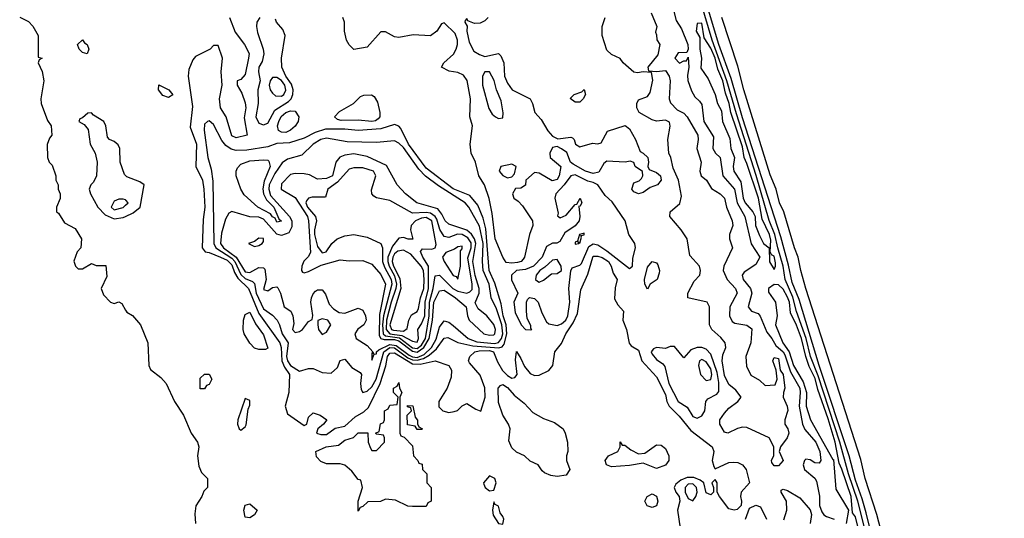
# Model space of a CAD drawing. Header units: inches. Extents: x 2792272 to 2951639, y 860504 to 1033803.
# Tile 175 of 209: x 2939532 to 2943889, y 941934 to 944140. Entities that reach past the tile are written whole.
import ezdxf

# ---------------------------------------------------------------- set-up
doc = ezdxf.new("R2010")
doc.units = ezdxf.units.IN
doc.header["$MEASUREMENT"] = 0
doc.layers.add('C9934', color=7, linetype='Continuous')
doc.layers.add('C9944', color=7, linetype='Continuous')

msp = doc.modelspace()

# ---------------------------------------------------------------- linework, layer by layer
at = {"layer": 'C9934', "color": 4}
for points, elevation in [([(2939531.6, 944151.6), (2939570, 944132), (2939590, 944112), (2939612.7, 944070), (2939614, 943974), (2939631.3, 943970), (2939618, 943962), (2939614, 943950), (2939631.6, 943911.6), (2939638.8, 943870), (2939624.7, 943790), (2939626, 943770), (2939654, 943694), (2939670.5, 943670), (2939674, 943630), (2939663.6, 943616.4), (2939652.7, 943587.3), (2939654, 943530), (2939662, 943510), (2939676, 943496), (2939691.3, 943450), (2939692, 943430), (2939702, 943410), (2939702, 943390), (2939711.3, 943370), (2939711.3, 943348.7), (2939694, 943310), (2939694, 943290), (2939703.6, 943283.6), (2939730, 943242), (2939776.9, 943216.9), (2939804.7, 943170), (2939802, 943130), (2939786.4, 943113.6), (2939771.6, 943071.6), (2939778, 943050), (2939790, 943038), (2939810, 943038), (2939850, 943062), (2939870, 943052), (2939912.7, 943052.7), (2939916.9, 943003.1), (2939892, 942950), (2939902, 942922), (2939934, 942890), (2939950, 942884.7), (2939970, 942892), (2939983.6, 942883.6), (2940000, 942854.9)], 4), ([(2940000, 943451.2), (2939995.6, 943455.6), (2939976.9, 943510), (2939974.5, 943570), (2939967.2, 943587.2), (2939950, 943600.9), (2939929.4, 943609.4), (2939920.1, 943620.1), (2939913.3, 943670), (2939903.7, 943690), (2939858, 943718), (2939850, 943728), (2939832.7, 943727.3), (2939810, 943706), (2939798, 943702), (2939794, 943690), (2939816.9, 943676.9), (2939834.4, 943654.4), (2939842.8, 943590), (2939864.9, 943550), (2939874.8, 943510), (2939870.8, 943450), (2939858, 943422), (2939846, 943410), (2939838.8, 943390), (2939844.9, 943370), (2939877.6, 943310), (2939910, 943276.2), (2939950, 943259.3), (2939990, 943264.4), (2940000, 943269.3)], 8), ([(2940000, 943342.7), (2939990, 943346), (2939970, 943346), (2939950, 943337), (2939937.1, 943310), (2939950, 943299.5), (2939990, 943309.1), (2940000, 943318.8)], 12)]:
    msp.add_lwpolyline(points, dxfattribs=dict(at, elevation=elevation))
at = {"layer": 'C9934', "color": 4, "elevation": 4}
msp.add_lwpolyline([(2939830, 943989), (2939810, 943995.3), (2939795.3, 944010), (2939788, 944030), (2939808.9, 944051.1), (2939818, 944038), (2939830.6, 944030.6), (2939838, 944010)], close=True, dxfattribs=at)
at = {"layer": 'C9944', "color": 4}
for points, elevation in [([(2943290.5, 941810), (2943240.4, 942010), (2943199.9, 942130), (2943161.3, 942270), (2943064.9, 942564.9), (2943031.7, 942650), (2943012.1, 942730), (2942969.4, 942849.4), (2942952.8, 942912.8), (2942918.9, 942990), (2942910.5, 943050), (2942886.2, 943130), (2942873.8, 943190), (2942849, 943251), (2942791.5, 943451.5), (2942703.3, 943723.3), (2942661.7, 943870), (2942596.6, 944050), (2942530.9, 944270)], 12), ([(2943888.9, 940000), (2943840.9, 940160.9), (2943770, 940363.6), (2943662.2, 940722.2), (2943628.7, 940810), (2943556.8, 941036.8), (2943527.9, 941110), (2943476.4, 941296.4), (2943421.7, 941450), (2943359.3, 941679.3), (2943310, 941825.1), (2943277.9, 941957.9), (2943260.4, 942020.4), (2943230, 942102), (2943203, 942210), (2943069.9, 942610), (2942981.4, 942901.4), (2942950, 942977), (2942934.3, 943054.3), (2942899.5, 943179.5), (2942730, 943706), (2942679.8, 943879.8), (2942626.2, 944030), (2942557.7, 944257.7)], 8), ([(2942420.7, 944200.7), (2942437.3, 944137.3), (2942460.6, 944100.6), (2942488.4, 944030), (2942490.5, 944009.5), (2942484.7, 943995.3), (2942446.1, 943993.9), (2942430.7, 943970), (2942452, 943948), (2942470, 943958), (2942482, 943958), (2942490, 943974), (2942492.7, 943930), (2942486.6, 943893.4), (2942488.5, 943871.5), (2942504.8, 943824.8), (2942519.5, 943799.5), (2942540.5, 943780.5), (2942550, 943764.7), (2942559.5, 943690), (2942601.6, 943621.6), (2942599.3, 943570), (2942610.3, 943550.3), (2942631.7, 943530), (2942642.6, 943450), (2942694.2, 943390), (2942706, 943330), (2942740.8, 943270), (2942768.4, 943148.4), (2942806.7, 943090), (2942790, 943057.6), (2942737.1, 943022.9), (2942728.5, 943010), (2942733.4, 942990), (2942765.3, 942950), (2942772, 942930), (2942754.8, 942870), (2942770, 942851), (2942799.9, 942839.9), (2942808.9, 942828.9), (2942837.3, 942757.3), (2942860.4, 942730), (2942878.2, 942698.2), (2942910, 942670.2), (2942917.1, 942657.1), (2942942.4, 942582.4), (2942983.5, 942510), (2942986.2, 942490), (2942980.7, 942430), (2942995.5, 942350), (2943006.9, 942326.9), (2943054.2, 942270), (2943072, 942230), (2943077.6, 942190), (2943070, 942178), (2943050, 942179.3), (2943030, 942192.3), (2943010, 942196), (2943004, 942190), (2942998.8, 942170), (2943004.7, 942150), (2943050, 942110.8), (2943057.8, 942097.8), (2943071.5, 942031.5), (2943071.1, 941990), (2943081.6, 941961.6), (2943090, 941948.5), (2943101.6, 941941.6), (2943135.5, 941930)], 12), ([(2940460.5, 944150), (2940485.7, 944085.7), (2940526.8, 944030), (2940546.8, 943990), (2940544.9, 943970), (2940530, 943898), (2940510, 943875.3), (2940494, 943870), (2940494, 943850), (2940515.2, 943815.2), (2940530, 943772), (2940531.7, 943750), (2940525.5, 943705.5), (2940538, 943630), (2940490, 943618), (2940470, 943627), (2940445.1, 943710), (2940420.9, 943750), (2940415.1, 943790), (2940427, 943850), (2940422.7, 943910), (2940429, 943970), (2940410, 944026), (2940390, 944026), (2940374, 944010), (2940310, 943978), (2940298, 943962), (2940280.7, 943919.3), (2940277.3, 943890), (2940296.9, 943756.9), (2940285.3, 943665.3), (2940314.7, 943590), (2940310.4, 943490), (2940341.1, 943430), (2940347.2, 943390), (2940350.2, 943310), (2940343.9, 943256.1), (2940339.3, 943130), (2940352.3, 943112.3), (2940369.5, 943110.5), (2940420.3, 943090), (2940450, 943075.5), (2940470, 943055.8), (2940481.9, 943021.9), (2940497, 942997), (2940543.8, 942950), (2940590, 942840.3), (2940682.2, 942710), (2940689.3, 942690), (2940691.4, 942630), (2940702.8, 942602.8), (2940726, 942570), (2940723.2, 942490), (2940706.2, 942430), (2940716.1, 942396.1), (2940790, 942344), (2940802, 942350), (2940810, 942381), (2940830, 942400.5), (2940860.7, 942390), (2940891, 942370), (2940876, 942350), (2940850.7, 942330), (2940844.7, 942310), (2940864, 942304), (2940890, 942305.3), (2940927.2, 942332.8), (2940970, 942342), (2941016.8, 942383.2), (2941055, 942405), (2941075.5, 942424.5), (2941127.3, 942530), (2941152.1, 942607.9), (2941159.5, 942650), (2941170, 942664.5), (2941190, 942666.3), (2941270, 942616.6), (2941303.8, 942616.2), (2941370, 942630.3), (2941431, 942610), (2941442.8, 942590), (2941441.4, 942558.6), (2941423, 942510), (2941386.3, 942450), (2941387.2, 942427.2), (2941404, 942410), (2941430, 942401.6), (2941454.2, 942405.8), (2941469.3, 942410.7), (2941490, 942432), (2941510, 942442), (2941550, 942416), (2941572.7, 942407.3), (2941590.9, 942469.1), (2941589.6, 942510.4), (2941570, 942567.3), (2941521.6, 942621.6), (2941518, 942630), (2941523.7, 942650), (2941545.1, 942670), (2941565, 942675), (2941610, 942676.4), (2941628.9, 942670), (2941646.1, 942626.1), (2941667.9, 942587.9), (2941690, 942565.8), (2941710, 942554.6), (2941723.3, 942556.7), (2941733, 942570), (2941725.7, 942634.3), (2941730, 942672), (2941750, 942641), (2941765.3, 942605.3), (2941790, 942574.9), (2941810, 942566), (2941830, 942567.6), (2941872.7, 942587.3), (2941891.6, 942610), (2941899.3, 942670), (2941930, 942706.8), (2941947.8, 942750), (2941980.7, 942799.3), (2942000.1, 942839.9), (2942015.5, 942944.5), (2942045.3, 943014.7), (2942067.4, 943090), (2942070, 943093.7), (2942090, 943094.3), (2942110, 943088.5), (2942136.9, 943070), (2942148.4, 943050), (2942158, 943018), (2942176, 942990), (2942166.1, 942953.9), (2942164.5, 942904.5), (2942178.6, 942878.6), (2942204, 942850), (2942200.3, 942810), (2942217.6, 942770), (2942228.5, 942708.5), (2942237.6, 942697.6), (2942270, 942678), (2942284.9, 942630), (2942350, 942559.1), (2942390, 942481), (2942394.9, 942450), (2942406, 942430), (2942450, 942386), (2942501.6, 942321.6), (2942596, 942250), (2942602.8, 942230), (2942596, 942190), (2942602.8, 942162.8), (2942610, 942152), (2942670, 942181), (2942690, 942182.8), (2942710, 942181), (2942730, 942171), (2942746, 942150), (2942762, 942090), (2942724.7, 942050), (2942721, 942030), (2942726, 942010), (2942724.7, 941990), (2942706.8, 941973.2), (2942694, 941970), (2942670, 941976), (2942628, 942030), (2942618, 942050), (2942618, 942090), (2942610, 942106), (2942594, 942090), (2942602, 942070), (2942602, 942050), (2942590, 942038), (2942570, 942046), (2942559.3, 942090), (2942543, 942103), (2942515, 942115), (2942485.3, 942114.7), (2942458.1, 942101.9), (2942435.8, 942084.2), (2942427.3, 942070), (2942434.9, 942050), (2942450.2, 942029.8), (2942452.4, 942010), (2942442.8, 941970), (2942454.8, 941890)], 8), ([(2940594, 944150), (2940581.6, 944130), (2940580.3, 944110), (2940583.7, 944083.7), (2940609, 944010), (2940611.3, 943988.7), (2940604.4, 943955.6), (2940590.4, 943929.6), (2940588.9, 943910), (2940595.3, 943870), (2940585.7, 943830), (2940587.6, 943770), (2940576.5, 943710), (2940590, 943682), (2940610, 943674.6), (2940630, 943682), (2940660.3, 943739.7), (2940721.8, 943778.2), (2940733, 943790), (2940740.9, 943810), (2940741.2, 943830), (2940734.4, 943854.4), (2940708.9, 943890), (2940691.9, 943930), (2940689.8, 943970), (2940705.8, 944070), (2940696.7, 944096.7), (2940668.3, 944130), (2940663, 944143)], 12), ([(2941604.4, 944150), (2941590, 944135.6), (2941570, 944124.7), (2941543.7, 944123.7), (2941515.3, 944135.3), (2941510, 944146), (2941503.6, 944136.4), (2941502, 944130), (2941512, 944112), (2941510.7, 944089.3), (2941520.5, 944040.5), (2941541.1, 944001.1), (2941565.8, 943985.8), (2941590, 943978), (2941650.5, 943990.5), (2941661, 943981), (2941673.4, 943950), (2941676.4, 943890), (2941690, 943858.8), (2941711, 943830), (2941790.8, 943790), (2941800.7, 943770), (2941810.7, 943730), (2941838.7, 943698.7), (2941868.3, 943648.3), (2941890, 943624.7), (2941913.7, 943613.7), (2941970, 943620.7), (2941978, 943618), (2941986, 943610), (2941992, 943590), (2942010, 943578), (2942066.3, 943593.7), (2942090, 943590.8), (2942105.2, 943594.8), (2942132.7, 943647.3), (2942211.5, 943671.5), (2942230, 943657.1), (2942256.5, 943610), (2942276.8, 943556.8), (2942290.8, 943550), (2942311.3, 943530), (2942314.8, 943510), (2942311, 943490), (2942318, 943478), (2942350, 943464), (2942366.8, 943450), (2942370.6, 943430), (2942354.8, 943410), (2942322, 943398), (2942290, 943375.3), (2942269.4, 943369.4), (2942250, 943379), (2942241.2, 943390), (2942250, 943418), (2942273.2, 943426.8), (2942283.1, 943436.9), (2942288.7, 943450), (2942288.4, 943468.4), (2942255.3, 943490), (2942248.7, 943508.7), (2942233.6, 943513.6), (2942210.7, 943509.3), (2942130, 943514), (2942116.4, 943503.6), (2942094.7, 943465.3), (2942070, 943459.1), (2942036, 943470), (2941980.5, 943500.5), (2941968.7, 943510), (2941952.5, 943552.5), (2941930, 943569.2), (2941910, 943579), (2941890, 943575.3), (2941877.3, 943550), (2941879.1, 943530), (2941926, 943490), (2941919.5, 943450), (2941910, 943432.7), (2941887.8, 943427.8), (2941830, 943461.2), (2941810, 943464), (2941772, 943430), (2941770, 943408), (2941750, 943395.3), (2941726.4, 943393.6), (2941712, 943370), (2941718, 943350), (2941737.1, 943337.1), (2941756.1, 943316.1), (2941800.5, 943250), (2941803, 943230), (2941788.4, 943190), (2941765.5, 943090), (2941759.5, 943080.5), (2941750.7, 943070), (2941734.3, 943065.7), (2941710, 943062.2), (2941685.1, 943065.1), (2941669.2, 943090), (2941636, 943170), (2941623, 943283), (2941609.6, 943349.6), (2941589.3, 943409.3), (2941564, 943450), (2941549.2, 943510), (2941529.2, 943550), (2941525.2, 943590), (2941535.1, 943670), (2941523.7, 943710), (2941526.6, 943790), (2941511.8, 943871.8), (2941495.3, 943895.3), (2941470, 943906.6), (2941432.9, 943912.9), (2941398, 943930), (2941408, 943950), (2941452, 943988), (2941462.7, 944010), (2941469.3, 944030), (2941469.3, 944049.3), (2941459.3, 944079.3), (2941410, 944126), (2941398, 944122), (2941378, 944090), (2941350, 944069.2), (2941273.2, 944073.2), (2941210, 944061.6), (2941190, 944065.1), (2941150, 944086.6), (2941130, 944086), (2941070, 944019), (2941010, 944008), (2940989.1, 944029.1), (2940977.2, 944050), (2940969, 944090), (2940969, 944130), (2940961.2, 944150)], 8), ([(2942326, 944170), (2942350.5, 944110), (2942344.7, 944084.7), (2942350, 944074), (2942350.9, 944050.9), (2942364.7, 944030), (2942355.5, 943984.5), (2942312, 943930), (2942314, 943914), (2942350, 943911.3), (2942390, 943914.8), (2942406, 943890), (2942410.5, 943870), (2942406, 943790), (2942412.4, 943772.4), (2942441.1, 943741.1), (2942470, 943726), (2942486, 943710), (2942532.2, 943630), (2942534, 943610), (2942528.2, 943570), (2942548, 943510), (2942542, 943470), (2942547.7, 943450), (2942570.5, 943430), (2942593.5, 943393.5), (2942630.8, 943370), (2942650, 943350.8), (2942659.5, 943310), (2942684.9, 943250), (2942687.3, 943230), (2942672.7, 943190), (2942672.7, 943170), (2942686.8, 943130), (2942647.3, 943050), (2942644.9, 943030), (2942663, 942990), (2942699.3, 942950), (2942706, 942930), (2942673.7, 942870), (2942672.2, 942830), (2942685.1, 942805.1), (2942697, 942797), (2942750, 942788), (2942771.5, 942771.5), (2942766.7, 942710), (2942744.9, 942650), (2942747.5, 942607.5), (2942767.5, 942567.5), (2942805.5, 942545.5), (2942830, 942521), (2942875.3, 942524.7), (2942884, 942550), (2942879, 942590), (2942864.5, 942630), (2942870, 942644.7), (2942890, 942640.7), (2942897.3, 942590), (2942910.3, 942569.7), (2942918, 942510), (2942911.3, 942490), (2942911, 942470), (2942927.7, 942430), (2942930.4, 942410.4), (2942917.1, 942370), (2942918, 942350), (2942930.6, 942330), (2942935.5, 942310), (2942927.3, 942290), (2942898, 942250), (2942892, 942230), (2942910.7, 942190), (2942890, 942166), (2942870, 942166), (2942860.4, 942180.4), (2942858, 942190), (2942869, 942211), (2942869.2, 942250), (2942849, 942290), (2942750, 942335.1), (2942730, 942337), (2942708.2, 942331.8), (2942666, 942310), (2942650, 942315.3), (2942629.6, 942349.6), (2942629.6, 942370), (2942650, 942398.8), (2942670, 942420.7), (2942709, 942450), (2942724, 942470), (2942700.1, 942500.1), (2942670, 942526), (2942650, 942566), (2942639.7, 942630), (2942643.5, 942656.5), (2942657.2, 942690), (2942653.2, 942710), (2942634.2, 942734.2), (2942595.1, 942770), (2942583.7, 942790), (2942584, 942870), (2942574, 942890), (2942488, 942910), (2942488, 942930), (2942516.5, 942983.5), (2942542, 943010), (2942544, 943030), (2942539.3, 943050), (2942496.6, 943096.6), (2942486, 943170), (2942459.5, 943210), (2942408.4, 943270), (2942410, 943290.4), (2942453.3, 943326.7), (2942459.7, 943359.7), (2942447, 943430), (2942422.8, 943482.8), (2942413.6, 943530), (2942403.7, 943550), (2942399.7, 943610), (2942409.6, 943669.6), (2942407, 943687), (2942390, 943696.2), (2942350, 943691.5), (2942330, 943697.4), (2942272.3, 943730), (2942262.9, 943750), (2942262.9, 943770), (2942270, 943786), (2942310, 943800.7), (2942321.6, 943818.4), (2942332.9, 943872.9), (2942327.3, 943907.3), (2942290, 943909.2), (2942265.2, 943905.2), (2942250, 943908.7), (2942202, 943950), (2942189.1, 943969.1), (2942150, 943986), (2942130, 944005.2), (2942109.3, 944070.7), (2942109.3, 944110.7), (2942122, 944150)], 8), ([(2943370, 941775.3), (2943324.2, 941950), (2943273.3, 942110), (2943253.6, 942193.6), (2943011.2, 942950), (2942988.2, 943030), (2942977.4, 943090), (2942960.5, 943130), (2942912.8, 943290), (2942894.3, 943330), (2942878.9, 943390), (2942853.2, 943453.2), (2942736.9, 943830), (2942710, 943934), (2942638.3, 944150)], 4), ([(2940000, 943269.3), (2940033.9, 943286.1), (2940064.2, 943310), (2940082, 943410), (2940063.1, 943423.1), (2940005.6, 943445.6), (2940000, 943451.2)], 8), ([(2940000, 943318.8), (2940011.6, 943330), (2940002, 943342), (2940000, 943342.7)], 12), ([(2943260.6, 941820.6), (2943230, 941940.9), (2943217.2, 941957.2), (2943210.5, 942030), (2943170, 942151.8), (2943157.4, 942177.4), (2943140.2, 942270), (2943110, 942374), (2943063.5, 942503.5), (2943051.9, 942551.9), (2943025.6, 942605.6), (2943009.9, 942649.9), (2942991.4, 942730), (2942970, 942788), (2942942.5, 942842.5), (2942937.8, 942890), (2942930, 942912.6), (2942910, 942948.4), (2942890, 942966.9), (2942870, 942967.8), (2942845.5, 942950), (2942846, 942934), (2942876.2, 942890), (2942883.7, 942830), (2942876.1, 942790), (2942908.5, 942710), (2942937.4, 942670), (2942955.5, 942610), (2942998.1, 942538.1), (2943013, 942490), (2943011.9, 942430), (2943031.3, 942370), (2943130, 942194), (2943133.4, 942193.4), (2943143.2, 942063.2), (2943198.8, 941970), (2943189.2, 941910)], 16), ([(2940000, 942854.9), (2940005.4, 942845.4), (2940030.7, 942830.7), (2940066, 942790), (2940098, 942710), (2940102.8, 942610), (2940110, 942592), (2940156.1, 942556.1), (2940179.1, 942530), (2940217.3, 942450), (2940257.1, 942390), (2940290.4, 942310.4), (2940318, 942270), (2940324.7, 942250), (2940318.8, 942210), (2940324.9, 942164.9), (2940336, 942136), (2940362, 942110), (2940362, 942070), (2940346, 942054), (2940338, 942030), (2940310.4, 941989.6), (2940306.6, 941953.4), (2940310.3, 941910)], 4), ([(2942912.7, 941927.3), (2942927.1, 941970), (2942925.1, 942010), (2942902, 942050), (2942902, 942058), (2942910, 942062), (2942930, 942057.3), (2942984.5, 942024.5), (2943030, 941971), (2943035.5, 941950), (2943030.5, 941910)], 8), ([(2942743.7, 941930), (2942762, 941978), (2942790, 941992), (2942810, 941984.7), (2942835.8, 941930)], 8)]:
    msp.add_lwpolyline(points, dxfattribs=dict(at, elevation=elevation))
for points, elevation in [([(2942550, 944124.5), (2942530, 944124), (2942524.9, 944090), (2942542, 944062), (2942541.5, 944010), (2942548.4, 943970), (2942546.2, 943926.2), (2942578.9, 943878.9), (2942609.2, 943810), (2942619.1, 943770), (2942636.8, 943736.8), (2942642.2, 943690), (2942674, 943614), (2942678.5, 943570), (2942694.9, 943530), (2942688.9, 943490), (2942692.2, 943470), (2942723, 943423), (2942734, 943350), (2942742.7, 943330), (2942775.8, 943290), (2942786.3, 943270), (2942788.5, 943230), (2942805.4, 943185.4), (2942823.6, 943150), (2942848.4, 943130), (2942849.2, 943069.2), (2942870, 943034.8), (2942876.3, 943050), (2942875.8, 943064.2), (2942870, 943094.5), (2942859, 943099), (2942853, 943113), (2942855.1, 943164.9), (2942850.5, 943190), (2942817.8, 943257.8), (2942801.5, 943350), (2942750, 943504.5), (2942737.4, 943530), (2942730, 943578), (2942678.4, 943730), (2942671.8, 943770), (2942654.7, 943814.7), (2942642.9, 943870), (2942621.7, 943921.7), (2942610, 943969.7), (2942590, 944014.5), (2942560.8, 944060.8)], 16), ([(2940670, 943885.1), (2940650, 943884.7), (2940640.2, 943870), (2940635.4, 943850), (2940639.7, 943830), (2940650, 943814.6), (2940664.1, 943804.1), (2940690, 943802), (2940701, 943810), (2940710, 943828), (2940705.6, 943850), (2940690, 943870.8)], 16), ([(2941610, 943909), (2941590, 943909), (2941579.1, 943890), (2941579.5, 943850), (2941607.6, 943747.6), (2941622.4, 943722.4), (2941637.3, 943710), (2941650, 943702.4), (2941670, 943706), (2941671.5, 943728.5), (2941661.7, 943781.7), (2941641.3, 943830), (2941631.5, 943871.5)], 8), ([(2940190, 943795.3), (2940164.7, 943804.7), (2940146, 943830), (2940147.3, 943852.7), (2940192, 943830), (2940210, 943808)], 4), ([(2941090, 943689.8), (2941030, 943695), (2940954.5, 943694.5), (2940938, 943698), (2940925.1, 943710), (2940946.2, 943733.8), (2941009.2, 943770), (2941040.1, 943799.9), (2941054, 943806), (2941087.9, 943807.9), (2941100.7, 943800.7), (2941115.3, 943775.3), (2941125.8, 943730), (2941125.3, 943710), (2941118.6, 943701.4), (2941106.7, 943693.3)], 8), ([(2941990, 943775.3), (2941968.4, 943791.6), (2941986, 943810), (2942019, 943821), (2942030, 943831.3), (2942034.8, 943810), (2942024.7, 943790), (2942010, 943775.3)], 8), ([(2940710, 943641.6), (2940690, 943642.4), (2940676.9, 943650), (2940672, 943670), (2940677.8, 943690), (2940688.7, 943711.3), (2940710, 943729), (2940730, 943736.9), (2940750, 943734.9), (2940766.3, 943710), (2940763.6, 943690), (2940750.8, 943669.2), (2940730, 943650.9)], 8), ([(2940370, 943692.7), (2940362, 943690), (2940350, 943678), (2940348.5, 943651.5), (2940364.6, 943530), (2940379.1, 943479.1), (2940386.4, 943426.4), (2940390.9, 943150), (2940400.2, 943130), (2940470, 943085.5), (2940484.3, 943070), (2940510, 943012.8), (2940530, 942995.5), (2940562, 942982), (2940570, 942972.7), (2940577.9, 942930), (2940610, 942860.3), (2940650, 942832.4), (2940670.3, 942810), (2940681.1, 942790), (2940692.6, 942750), (2940719.7, 942710), (2940712.1, 942650), (2940716.8, 942630), (2940730, 942610.2), (2940770, 942584.9), (2940810, 942597.1), (2940830, 942596.4), (2940870, 942579.5), (2940910, 942576.4), (2940938.3, 942601.7), (2940950, 942632), (2940970, 942638), (2941001.1, 942601.1), (2941039, 942579), (2941044.9, 942570), (2941039.5, 942530), (2941043.1, 942503.1), (2941050, 942491), (2941070, 942496.4), (2941090, 942515.6), (2941108.7, 942550), (2941143.6, 942670), (2941170, 942689), (2941190, 942688), (2941250, 942644.4), (2941270, 942634.9), (2941290, 942633), (2941318.8, 942641.2), (2941343.7, 942656.3), (2941376.7, 942683.3), (2941410, 942730.4), (2941426.2, 942733.8), (2941471.1, 942711.1), (2941537.2, 942697.2), (2941651.9, 942688.1), (2941667.2, 942692.8), (2941675.5, 942704.5), (2941686.7, 942750), (2941684.1, 942790), (2941671.7, 942830), (2941662.7, 942882.7), (2941634.9, 942974.9), (2941609.9, 943030), (2941594.5, 943214.5), (2941582.4, 943262.4), (2941559, 943319), (2941523, 943363), (2941450, 943391.9), (2941330, 943483.9), (2941251.8, 943590), (2941218.4, 943658.4), (2941210, 943669.5), (2941190, 943677), (2941130, 943656.8), (2941030, 943649.6), (2940970, 943656.4), (2940884.7, 943655.3), (2940839.3, 943640.7), (2940790, 943616), (2940725.2, 943594.8), (2940670, 943591.8), (2940630, 943578.4), (2940536.8, 943563.2), (2940490, 943561.3), (2940467.1, 943567.1), (2940443.3, 943583.3), (2940426.1, 943606.1), (2940390, 943676)], 12), ([(2940890, 943615.6), (2940863.8, 943610), (2940830.3, 943590), (2940779.7, 943540.3), (2940716.5, 943523.5), (2940692.6, 943507.4), (2940660, 943460), (2940635.9, 943410), (2940633.8, 943390), (2940642, 943362), (2940725.4, 943270), (2940736.5, 943250), (2940736.5, 943223.5), (2940722.5, 943197.5), (2940690, 943186), (2940670, 943191.6), (2940610, 943257.6), (2940590, 943266.2), (2940550, 943268.5), (2940470, 943291.3), (2940456.5, 943283.5), (2940442.6, 943257.4), (2940424.3, 943195.7), (2940420.1, 943150), (2940432.8, 943130), (2940489.8, 943089.8), (2940530, 943024.6), (2940550, 943021.2), (2940590, 943043.7), (2940610, 943042), (2940616.2, 943036.2), (2940622, 942990), (2940610, 942946), (2940630, 942940.7), (2940650, 942954.8), (2940670, 942958.8), (2940673.8, 942953.8), (2940685.5, 942930), (2940701.6, 942870), (2940731.1, 942851.1), (2940741.1, 942830), (2940744.4, 942795.6), (2940739.5, 942770), (2940750, 942755.5), (2940770, 942760.4), (2940783.7, 942770), (2940810, 942804), (2940826.3, 942813.7), (2940829.5, 942830.5), (2940820.5, 942890), (2940823.5, 942910), (2940830, 942926.8), (2940841.1, 942938.9), (2940850, 942945.5), (2940870, 942944.9), (2940885.5, 942925.5), (2940901.8, 942881.8), (2940920.5, 942860.5), (2940944.9, 942844.9), (2940970, 942841.3), (2941030, 942864), (2941050, 942854.8), (2941061.6, 942830), (2941064.9, 942810), (2941054.8, 942790), (2941028.7, 942771.3), (2941014.9, 942750), (2941020.4, 942730), (2941070, 942698.7), (2941094, 942670), (2941098, 942662), (2941090, 942666), (2941090, 942634), (2941100.4, 942659.6), (2941110, 942662), (2941110.8, 942670), (2941120.4, 942679.6), (2941170, 942702.3), (2941198.1, 942698.1), (2941255.5, 942655.5), (2941270, 942647.8), (2941290, 942645.9), (2941321.2, 942658.8), (2941354.3, 942690), (2941374, 942726), (2941390, 942779.5), (2941410, 942807), (2941430, 942801.7), (2941450, 942787.4), (2941516.5, 942730), (2941554.3, 942714.3), (2941632.8, 942707.2), (2941650, 942712.4), (2941664, 942730), (2941670.3, 942750), (2941665.8, 942790), (2941641.1, 942861.1), (2941618.5, 942910), (2941608.7, 942970), (2941582.9, 943030), (2941579.3, 943070), (2941582.3, 943150), (2941566.8, 943226.8), (2941519.7, 943310), (2941503.1, 943330), (2941385, 943405), (2941327.5, 943447.5), (2941298.5, 943478.5), (2941230, 943574.2), (2941210, 943593.7), (2941190, 943604), (2941110, 943597.2), (2940980.2, 943600.2)], 16), ([(2941010, 943546), (2940970, 943540.8), (2940947.8, 943532.2), (2940930.4, 943510), (2940916, 943450), (2940890, 943436.9), (2940850, 943434.5), (2940813.6, 943453.6), (2940790, 943457.7), (2940750, 943459.6), (2940730, 943455.1), (2940690, 943413.3), (2940688.1, 943390), (2940750, 943353), (2940805.4, 943270), (2940809.4, 943250), (2940818.6, 943110), (2940808.6, 943091.4), (2940788.8, 943071.2), (2940779.7, 943050), (2940778.7, 943030), (2940783.2, 943023.2), (2940790, 943020.3), (2940810, 943025.8), (2940866.4, 943053.6), (2940950, 943077.6), (2940990, 943073), (2941050, 943074), (2941090, 943058), (2941130, 943012.2), (2941150.2, 942970), (2941124.2, 942835.8), (2941122.7, 942742.7), (2941129.7, 942729.7), (2941144.8, 942724.8), (2941190, 942725.5), (2941210, 942719.6), (2941270, 942672.8), (2941290, 942669.5), (2941320.8, 942690), (2941343.4, 942730), (2941358, 942810), (2941364.9, 942890), (2941390, 942940.3), (2941410, 942942.8), (2941460.3, 942910), (2941507.3, 942870), (2941512.9, 942830), (2941521.3, 942810), (2941585.3, 942750), (2941610, 942743.5), (2941630, 942745.5), (2941634.1, 942750), (2941636.6, 942770), (2941630, 942790.8), (2941598.5, 942830), (2941560.4, 942860.4), (2941547.5, 942887.5), (2941564.5, 942930), (2941565.7, 942950), (2941547.7, 943007.7), (2941537.1, 943070), (2941550.7, 943150), (2941545, 943170), (2941531.5, 943191.5), (2941510, 943209.1), (2941430, 943235.8), (2941414.7, 943250), (2941400, 943280), (2941382.6, 943302.6), (2941289.5, 943330), (2941239.5, 943370), (2941202, 943410), (2941154.6, 943494.6), (2941070, 943534.2)], 24), ([(2940670, 943243.7), (2940661.5, 943261.5), (2940650, 943267.6), (2940641.1, 943281.1), (2940585.6, 943310), (2940525.1, 943365.1), (2940509.6, 943389.6), (2940489.6, 943450), (2940489.6, 943470.4), (2940495.1, 943484.9), (2940510, 943501), (2940550, 943516), (2940610, 943520.7), (2940630, 943518.8), (2940634.4, 943514.4), (2940640.3, 943490), (2940613.9, 943426.1), (2940608.1, 943391.9), (2940610.8, 943370), (2940623.1, 943343.1), (2940656.9, 943310), (2940678.8, 943258.8), (2940690, 943248.7)], 12), ([(2941710, 943501.2), (2941661, 943490), (2941654, 943470), (2941670, 943450.8), (2941690, 943440.7), (2941710, 943444.7), (2941721.2, 943458.8), (2941728.7, 943490)], 8), ([(2941010, 943485.1), (2940990, 943478.4), (2940938.7, 943421.3), (2940895.3, 943390), (2940884.5, 943355.5), (2940825.7, 943354.3), (2940809.4, 943350.6), (2940801.2, 943338.8), (2940798.6, 943330), (2940804.8, 943310), (2940840.2, 943270), (2940845.8, 943250), (2940836.5, 943210), (2940836.9, 943190), (2940850, 943136.3), (2940870, 943108.4), (2940887.3, 943112.7), (2940912.7, 943150), (2940937.2, 943170), (2940970, 943184), (2941010, 943190.4), (2941070, 943178), (2941130, 943150.6), (2941136.5, 943130), (2941137.9, 943070), (2941145.8, 943045.8), (2941175.5, 942990), (2941178.2, 942970), (2941141.6, 942830), (2941136.9, 942790), (2941140.4, 942750), (2941150, 942741.3), (2941212.1, 942732.1), (2941270, 942688.2), (2941290, 942685.3), (2941310, 942699.2), (2941326.8, 942730), (2941343.5, 942830), (2941345.4, 942890), (2941362.1, 942950), (2941370, 943006.8), (2941390, 943010.4), (2941448.2, 942950), (2941470, 942938.6), (2941510, 942930.3), (2941524.2, 942935.8), (2941533.3, 942946.7), (2941533.3, 942970), (2941514.3, 943085.7), (2941529.9, 943130), (2941530, 943152.6), (2941515.4, 943175.4), (2941490, 943189), (2941469.4, 943190.6), (2941430, 943176.3), (2941410, 943181.3), (2941391.3, 943211.3), (2941377.8, 943257.8), (2941369.9, 943269.9), (2941350, 943283.6), (2941330, 943287.2), (2941270, 943283.5), (2941170, 943339.6), (2941110, 943352), (2941099.1, 943359.1), (2941089.7, 943369.7), (2941087.8, 943387.8), (2941107.3, 943450), (2941098, 943470), (2941050, 943485.1)], 28), ([(2941990, 943453.2), (2941970, 943449.7), (2941941.6, 943410), (2941904.9, 943370), (2941900.3, 943350), (2941915.3, 943284.7), (2941911.6, 943271.6), (2941923.6, 943263.6), (2941950, 943275.5), (2941990, 943322.8), (2941996.5, 943323.5), (2942011.3, 943350), (2942019.1, 943330), (2942010, 943314), (2942005.4, 943314.6), (2942010.2, 943270), (2942007.6, 943250), (2941990, 943228.5), (2941943.4, 943196.6), (2941922, 943158), (2941908.2, 943151.8), (2941890, 943151.5), (2941863, 943137), (2941843.1, 943090), (2941804.9, 943050), (2941770, 943034.8), (2941729.5, 943030.5), (2941707.9, 943010), (2941708.4, 942988.4), (2941735.5, 942930), (2941717.8, 942890), (2941724.8, 942844.8), (2941750.7, 942790), (2941770, 942768.7), (2941790, 942768), (2941798, 942770), (2941793.2, 942773.2), (2941793.2, 942786.8), (2941778, 942818), (2941774.7, 942850), (2941775.1, 942890), (2941778.3, 942901.7), (2941788.4, 942911.6), (2941810, 942906), (2941826, 942890), (2941842.3, 942842.3), (2941862.8, 942802.8), (2941873.7, 942793.7), (2941910, 942786.7), (2941930, 942794), (2941948.7, 942810), (2941957, 942830), (2941965.6, 942890), (2941961.8, 942950), (2941970.9, 943029.1), (2941977.2, 943042.8), (2942010, 943053.8), (2942018.2, 943061.8), (2942050, 943136.9), (2942070, 943147.8), (2942090, 943144.2), (2942130, 943118), (2942230, 943038.8), (2942244, 943050), (2942245.6, 943085.6), (2942256.3, 943130), (2942253.6, 943150), (2942228, 943190), (2942211.6, 943250), (2942154.2, 943334.2), (2942123, 943363), (2942089.7, 943410), (2942070, 943420.3), (2942045.6, 943425.6)], 12), ([(2941330, 943264.3), (2941310, 943261.6), (2941282.6, 943250), (2941264.4, 943230), (2941260.4, 943210), (2941271, 943169), (2941250.8, 943169.2), (2941230, 943176), (2941210, 943174), (2941182.1, 943137.9), (2941160.9, 943090), (2941160.3, 943070), (2941166, 943050), (2941190, 943006.5), (2941198.5, 942970), (2941196.6, 942950), (2941175, 942890), (2941155.1, 942810), (2941152.7, 942770), (2941170, 942750.7), (2941222.8, 942742.8), (2941270, 942718), (2941290, 942713.4), (2941296.4, 942730), (2941293.6, 942770), (2941310, 942794), (2941324.1, 942830), (2941326.7, 942890), (2941340.9, 942950), (2941340.3, 943050), (2941315.1, 943090), (2941305.8, 943114.2), (2941313.6, 943126.4), (2941355.9, 943124.1), (2941369.6, 943130.4), (2941375.2, 943144.8), (2941355.4, 943250)], 32), ([(2942030, 943195.3), (2942008.4, 943190), (2941999.8, 943160.2), (2941990, 943155.3), (2941990, 943146.8), (2942006, 943150), (2942002, 943158), (2942010, 943152), (2942017.2, 943177.2), (2942015.3, 943184.7), (2942030, 943187.7)], 16), ([(2940590, 943173.7), (2940570, 943159.3), (2940544.7, 943150), (2940570, 943136), (2940590, 943141.6), (2940605.2, 943150), (2940610, 943158), (2940610, 943172.6)], 24), ([(2941230, 943120.6), (2941204.3, 943115.7), (2941190, 943104.1), (2941182.2, 943090), (2941179.6, 943070), (2941185.3, 943050), (2941214.4, 942994.4), (2941218.3, 942950), (2941170.2, 942790), (2941177.2, 942770), (2941185.8, 942765.8), (2941230, 942762.1), (2941246.6, 942773.4), (2941253.6, 942810), (2941265.7, 942834.3), (2941290, 942848.7), (2941297.2, 942862.8), (2941305, 942910), (2941319.6, 942950), (2941321.7, 942990), (2941318.7, 943030), (2941309, 943050), (2941262.6, 943102.6)], 36), ([(2941490, 943138), (2941470, 943135.1), (2941455.3, 943124.7), (2941417.3, 943110), (2941403, 943090), (2941410.4, 943070), (2941450, 943007.7), (2941463.5, 943003.5), (2941470, 942992), (2941482.4, 943050), (2941482.5, 943117.5), (2941490, 943126)], 32), ([(2941910, 943078.7), (2941890, 943076.3), (2941855.6, 943044.4), (2941833, 943030), (2941817.1, 943010), (2941814.8, 942990), (2941822.8, 942982.8), (2941830, 942979.1), (2941850, 942987.3), (2941885.1, 943014.9), (2941910, 943017.1), (2941929.3, 943030), (2941928, 943050)], 16), ([(2942310, 942948), (2942298, 942970), (2942297.2, 942990), (2942310, 943044.7), (2942330.9, 943070.9), (2942350, 943064.7), (2942355.9, 943055.9), (2942362.8, 943030), (2942361, 943019), (2942352, 942990), (2942322, 942970)], 8), ([(2940619.8, 942680.2), (2940590, 942680.9), (2940570, 942687.3), (2940550, 942709.3), (2940525.6, 942750), (2940520.7, 942770), (2940521.6, 942810), (2940530, 942836), (2940550, 942846), (2940574.7, 942794.7), (2940610, 942746), (2940630, 942686)], 4), ([(2940870, 942816), (2940851.1, 942808.9), (2940850.8, 942790), (2940853.4, 942770), (2940870, 942747), (2940890, 942757.3), (2940909.2, 942790), (2940895.3, 942810)], 16), ([(2942430, 942694), (2942410, 942694), (2942390, 942685.2), (2942350, 942689.6), (2942336.1, 942683.9), (2942326, 942670), (2942330, 942660.7), (2942350, 942636.4), (2942377.7, 942617.7), (2942386.1, 942606.1), (2942404.3, 942530), (2942445.3, 942450), (2942485.7, 942425.7), (2942510, 942383.8), (2942530, 942376.3), (2942550, 942387.3), (2942564, 942410), (2942568, 942450), (2942577.2, 942462.8), (2942617.4, 942482.6), (2942625.8, 942494.2), (2942626, 942534), (2942618.8, 942578.8), (2942590, 942659.7), (2942570, 942682.6), (2942550, 942689.8), (2942530, 942689.8), (2942501.2, 942678.8), (2942470, 942644)], 12), ([(2942550, 942636.9), (2942540.5, 942630), (2942536, 942610), (2942545, 942570), (2942570, 942544), (2942590, 942548.7), (2942594.9, 942570), (2942590, 942594.7), (2942570, 942626.3)], 16), ([(2940330, 942506), (2940330, 942554), (2940350, 942572), (2940370, 942572), (2940382, 942550), (2940370, 942526), (2940358, 942522), (2940350, 942506)], 4), ([(2941270, 941986), (2941250, 941988), (2941194.6, 942014.6), (2941150, 942018), (2941128.4, 942008.4), (2941072.7, 942007.3), (2941050, 941986), (2941038, 941982), (2941030, 941966), (2941029, 942010), (2941048, 942070), (2941042, 942102), (2941030, 942106), (2941002, 942142), (2940970, 942168.7), (2940950, 942175.3), (2940890, 942175.3), (2940864.7, 942184.7), (2940845.6, 942205.6), (2940842, 942230), (2940888, 942250), (2940943.1, 942256.9), (2940970, 942278.8), (2941009.3, 942290.7), (2941030, 942312), (2941072, 942312), (2941074, 942270), (2941083.6, 942243.6), (2941090, 942234), (2941110, 942234), (2941146, 942270), (2941146, 942290), (2941142, 942302), (2941110, 942306), (2941106, 942310), (2941122, 942318), (2941128.7, 942351.3), (2941142, 942358), (2941146, 942370), (2941146, 942410), (2941162, 942418), (2941170, 942434), (2941202, 942438), (2941206, 942470), (2941186, 942490), (2941186, 942510), (2941202, 942518), (2941210, 942534), (2941212, 942510), (2941222, 942490), (2941214, 942470), (2941214, 942310), (2941218, 942298), (2941232.7, 942292.7), (2941270, 942254), (2941274, 942210), (2941294, 942190), (2941298, 942178), (2941312.7, 942172.7), (2941314, 942150), (2941334, 942130), (2941334, 942090), (2941352, 942070), (2941352, 942010), (2941338, 942002), (2941330, 941986)], 4), ([(2941910, 942119), (2941882.7, 942122.7), (2941854.6, 942134.6), (2941843.1, 942143.1), (2941826, 942170), (2941790, 942186), (2941766, 942210), (2941730, 942226), (2941710, 942246), (2941696.4, 942276.4), (2941702, 942330), (2941695.3, 942350), (2941669.2, 942390), (2941650, 942446), (2941649.6, 942510), (2941659, 942521), (2941670, 942526), (2941690, 942512.7), (2941719.3, 942479.3), (2941763.4, 942443.4), (2941802.4, 942402.4), (2941850, 942374.8), (2941898, 942358), (2941936, 942330), (2941946, 942310), (2941956, 942270), (2941958, 942230), (2941951.3, 942210), (2941951.3, 942190), (2941966, 942150), (2941950, 942125.2)], 4), ([(2940530, 942464), (2940497, 942370), (2940495.3, 942350), (2940503, 942330), (2940510, 942324.4), (2940530, 942339.1), (2940533.3, 942346.7), (2940542.9, 942417.1), (2940550, 942434), (2940550, 942455.3)], 8), ([(2941290, 942326), (2941282, 942342), (2941247.3, 942347.3), (2941246, 942390), (2941266, 942410), (2941262, 942422), (2941247.3, 942427.3), (2941247.3, 942432.7), (2941271.6, 942431.6), (2941282, 942382), (2941292, 942368), (2941292, 942352), (2941298, 942338), (2941314, 942330), (2941310, 942326)], 4), ([(2942198, 942258), (2942210, 942258), (2942236.8, 942236.8), (2942270, 942218.8), (2942297.5, 942222.5), (2942350, 942258.8), (2942370, 942258), (2942390, 942242), (2942404.7, 942210), (2942404.7, 942190), (2942390, 942169), (2942350, 942154), (2942290, 942177.2), (2942230, 942167), (2942150, 942161.2), (2942128.7, 942170), (2942122, 942190), (2942138, 942210), (2942178, 942230), (2942188.7, 942250), (2942188.4, 942271.6)], 4), ([(2941610, 942121.2), (2941584.7, 942090), (2941585.4, 942085.4), (2941591.3, 942070), (2941610, 942056), (2941630, 942058), (2941639.6, 942090), (2941634, 942110)], 8), ([(2942510, 942086.2), (2942490, 942084.8), (2942475.9, 942070), (2942477.1, 942050), (2942490, 942021.3), (2942510, 942011.7), (2942523.5, 942030), (2942529.8, 942050), (2942526.2, 942070)], 12), ([(2942330, 941982), (2942308.9, 941988.9), (2942298, 942010), (2942308, 942030), (2942330, 942042), (2942350, 942031.3), (2942356, 942010), (2942350, 941988.7)], 4), ([(2940550, 941935.3), (2940530, 941938), (2940524, 941970), (2940530, 941992), (2940550, 941998), (2940582, 941970), (2940570, 941949)], 4), ([(2941630, 942006), (2941624, 941970), (2941627.5, 941947.5), (2941650, 941911.3), (2941670, 941907.3), (2941673.6, 941930), (2941670, 941942), (2941658, 941958), (2941650, 941988), (2941635.3, 941995.3)], 8)]:
    msp.add_lwpolyline(points, close=True, dxfattribs=dict(at, elevation=elevation))

doc.saveas('drawing.dxf')
